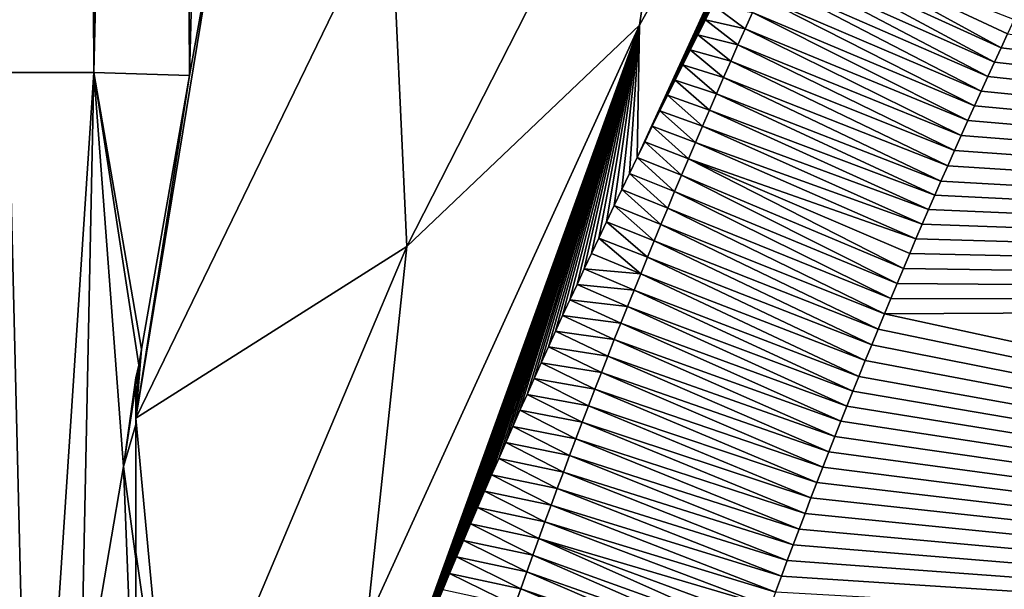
# Model space of a CAD drawing. Header units: metres. Extents: x -82 to 67, y -109 to 109.
# Tile 89 of 216: x -26.4 to -23.83, y 5.65 to 7.13. Entities that reach past the tile are written whole.
import ezdxf

# ---------------------------------------------------------------- set-up
doc = ezdxf.new("R2010")
doc.units = ezdxf.units.M
doc.layers.add('solid_21_382_010_XXX', color=7, linetype='CONTINUOUS')

msp = doc.modelspace()

# ---------------------------------------------------------------- linework, layer by layer
at = {"layer": 'solid_21_382_010_XXX'}
for points in [[(2.598495, 41.125286, -22.642931), (-26.783684, 41.12529, -22.642931), (-26.784222, -1.536013, -22.642931)], [(2.598495, 41.125286, -22.642931), (-26.784222, -1.536013, -22.642931), (2.598521, -1.536014, -22.642931)], [(-26.463579, 15.537054, -58.028084), (-26.244511, 15.537054, -58.526119), (-26.425903, 6.996254, -58.290031)], [(-26.244511, 15.537054, -58.526119), (-26.202629, 6.996254, -58.772179), (-26.425903, 6.996254, -58.290031)], [(-26.244511, 15.537054, -58.526119), (-25.999645, 15.537054, -58.96217), (-26.202629, 6.996254, -58.772179)], [(-25.999645, 15.537054, -58.96217), (-25.953596, 6.988557, -59.19136), (-26.202629, 6.996254, -58.772179)], [(-25.999645, 15.537054, -58.96217), (-25.726994, 15.537054, -59.341106), (-25.953596, 6.988557, -59.19136)], [(-25.726994, 15.537054, -59.341106), (-25.877232, 7.414211, -59.295143), (-25.953596, 6.988557, -59.19136)], [(-24.78717, 6.774678, -62.459988), (-24.781082, 7.119301, -61.733116), (-23.926262, 8.651238, -62.67411)], [(-24.767242, 6.815735, -62.486549), (-24.78717, 6.774678, -62.459988), (-23.926262, 8.651238, -62.67411)], [(-24.655045, 7.978903, -61.297863), (-23.926262, 8.651238, -62.67411), (-24.781082, 7.119301, -61.733116)], [(-24.747356, 6.85648, -62.512848), (-24.767242, 6.815735, -62.486549), (-23.926262, 8.651238, -62.67411)], [(-24.727524, 6.896896, -62.538876), (-24.747356, 6.85648, -62.512848), (-23.926262, 8.651238, -62.67411)], [(-24.70775, 6.936973, -62.564629), (-24.727524, 6.896896, -62.538876), (-23.926262, 8.651238, -62.67411)], [(-24.688005, 6.97679, -62.590122), (-24.70775, 6.936973, -62.564629), (-23.926262, 8.651238, -62.67411)], [(-24.668274, 7.016375, -62.615368), (-24.688005, 6.97679, -62.590122), (-23.926262, 8.651238, -62.67411)], [(-24.648563, 7.05572, -62.640366), (-24.668274, 7.016375, -62.615368), (-23.926262, 8.651238, -62.67411)], [(-24.628878, 7.09482, -62.665115), (-24.648563, 7.05572, -62.640366), (-23.926262, 8.651238, -62.67411)], [(-24.609217, 7.133671, -62.689625), (-24.628878, 7.09482, -62.665115), (-23.926262, 8.651238, -62.67411)], [(-24.589588, 7.172266, -62.71389), (-24.609217, 7.133671, -62.689625), (-23.926262, 8.651238, -62.67411)], [(-25.429859, 7.462173, -59.974068), (-24.655045, 7.978903, -61.297863), (-25.386816, 6.542716, -60.342922)], [(-25.386816, 6.542716, -60.342922), (-24.655045, 7.978903, -61.297863), (-24.781082, 7.119301, -61.733116)], [(-25.429859, 7.462173, -59.974068), (-26.092768, 6.095709, -59.010551), (-25.877232, 7.414211, -59.295143)], [(-25.429859, 7.462173, -59.974068), (-25.386816, 6.542716, -60.342922), (-26.092768, 6.095709, -59.010551)], [(-26.092768, 6.095709, -59.010551), (-25.953596, 6.988557, -59.19136), (-25.877232, 7.414211, -59.295143)], [(-24.409401, 7.320711, -63.883343), (-24.389915, 7.362679, -63.883343), (-23.83877, 7.060452, -71.051041)], [(-24.389915, 7.362679, -63.883343), (-23.804657, 7.134039, -71.051041), (-23.821688, 7.097432, -71.051041)], [(-24.389915, 7.362679, -63.883343), (-23.821688, 7.097432, -71.051041), (-23.83877, 7.060452, -71.051041)], [(-24.428783, 7.278698, -63.883343), (-24.409401, 7.320711, -63.883343), (-23.855915, 7.023162, -71.051041)], [(-24.409401, 7.320711, -63.883343), (-23.83877, 7.060452, -71.051041), (-23.855915, 7.023162, -71.051041)], [(-24.448063, 7.236642, -63.883343), (-24.428783, 7.278698, -63.883343), (-23.873127, 6.98558, -71.051041)], [(-24.428783, 7.278698, -63.883343), (-23.855915, 7.023162, -71.051041), (-23.873127, 6.98558, -71.051041)], [(-24.467239, 7.194541, -63.883343), (-24.448063, 7.236642, -63.883343), (-23.890406, 6.947698, -71.051041)], [(-24.448063, 7.236642, -63.883343), (-23.873127, 6.98558, -71.051041), (-23.890406, 6.947698, -71.051041)], [(-24.486315, 7.152397, -63.883343), (-24.467239, 7.194541, -63.883343), (-23.907743, 6.909505, -71.051041)], [(-24.467239, 7.194541, -63.883343), (-23.890406, 6.947698, -71.051041), (-23.907743, 6.909505, -71.051041)], [(-24.505287, 7.110209, -63.883343), (-24.609217, 7.133671, -62.689625), (-24.589588, 7.172266, -62.71389)], [(-24.505287, 7.110209, -63.883343), (-24.589588, 7.172266, -62.71389), (-24.486315, 7.152397, -63.883343)], [(-24.524157, 7.067977, -63.883343), (-24.628878, 7.09482, -62.665115), (-24.609217, 7.133671, -62.689625)], [(-24.524157, 7.067977, -63.883343), (-24.609217, 7.133671, -62.689625), (-24.505287, 7.110209, -63.883343)], [(-24.505287, 7.110209, -63.883343), (-24.486315, 7.152397, -63.883343), (-23.925138, 6.870996, -71.051041)], [(-24.486315, 7.152397, -63.883343), (-23.907743, 6.909505, -71.051041), (-23.925138, 6.870996, -71.051041)], [(-25.485033, 5.173306, -61.364662), (-25.491421, 5.563589, -60.662102), (-24.781082, 7.119301, -61.733116)], [(-25.386816, 6.542716, -60.342922), (-24.781082, 7.119301, -61.733116), (-25.491421, 5.563589, -60.662102)], [(-25.46792, 5.217038, -61.396156), (-25.485033, 5.173306, -61.364662), (-24.781082, 7.119301, -61.733116)], [(-25.450733, 5.260691, -61.427509), (-25.46792, 5.217038, -61.396156), (-24.781082, 7.119301, -61.733116)], [(-25.433491, 5.304224, -61.458683), (-25.450733, 5.260691, -61.427509), (-24.781082, 7.119301, -61.733116)], [(-25.416206, 5.347599, -61.489655), (-25.433491, 5.304224, -61.458683), (-24.781082, 7.119301, -61.733116)], [(-25.398901, 5.390778, -61.520393), (-25.416206, 5.347599, -61.489655), (-24.781082, 7.119301, -61.733116)], [(-25.381584, 5.433726, -61.550861), (-25.398901, 5.390778, -61.520393), (-24.781082, 7.119301, -61.733116)], [(-25.364187, 5.476628, -61.581207), (-25.381584, 5.433726, -61.550861), (-24.781082, 7.119301, -61.733116)], [(-25.346663, 5.519591, -61.6115), (-25.364187, 5.476628, -61.581207), (-24.781082, 7.119301, -61.733116)], [(-25.329018, 5.562595, -61.641739), (-25.346663, 5.519591, -61.6115), (-24.781082, 7.119301, -61.733116)], [(-25.311262, 5.60562, -61.671902), (-25.329018, 5.562595, -61.641739), (-24.781082, 7.119301, -61.733116)], [(-25.2934, 5.648647, -61.701984), (-25.311262, 5.60562, -61.671902), (-24.781082, 7.119301, -61.733116)], [(-25.27544, 5.691656, -61.731972), (-25.2934, 5.648647, -61.701984), (-24.781082, 7.119301, -61.733116)], [(-25.257391, 5.734626, -61.761852), (-25.27544, 5.691656, -61.731972), (-24.781082, 7.119301, -61.733116)], [(-25.23926, 5.77754, -61.791611), (-25.257391, 5.734626, -61.761852), (-24.781082, 7.119301, -61.733116)], [(-25.221054, 5.820377, -61.821243), (-25.23926, 5.77754, -61.791611), (-24.781082, 7.119301, -61.733116)], [(-25.202785, 5.863118, -61.850727), (-25.221054, 5.820377, -61.821243), (-24.781082, 7.119301, -61.733116)], [(-25.18446, 5.905743, -61.880058), (-25.202785, 5.863118, -61.850727), (-24.781082, 7.119301, -61.733116)], [(-25.166084, 5.948235, -61.909222), (-25.18446, 5.905743, -61.880058), (-24.781082, 7.119301, -61.733116)], [(-25.147671, 5.990572, -61.938206), (-25.166084, 5.948235, -61.909222), (-24.781082, 7.119301, -61.733116)], [(-25.129227, 6.032737, -61.966999), (-25.147671, 5.990572, -61.938206), (-24.781082, 7.119301, -61.733116)], [(-25.110764, 6.074711, -61.995586), (-25.129227, 6.032737, -61.966999), (-24.781082, 7.119301, -61.733116)], [(-25.092287, 6.116475, -62.02396), (-25.110764, 6.074711, -61.995586), (-24.781082, 7.119301, -61.733116)], [(-25.073809, 6.158009, -62.052105), (-25.092287, 6.116475, -62.02396), (-24.781082, 7.119301, -61.733116)], [(-25.055338, 6.199296, -62.080009), (-25.073809, 6.158009, -62.052105), (-24.781082, 7.119301, -61.733116)], [(-25.036844, 6.240407, -62.107712), (-25.055338, 6.199296, -62.080009), (-24.781082, 7.119301, -61.733116)], [(-25.018288, 6.281439, -62.135265), (-25.036844, 6.240407, -62.107712), (-24.781082, 7.119301, -61.733116)], [(-24.999674, 6.322378, -62.162666), (-25.018288, 6.281439, -62.135265), (-24.781082, 7.119301, -61.733116)], [(-24.981009, 6.363209, -62.189903), (-24.999674, 6.322378, -62.162666), (-24.781082, 7.119301, -61.733116)], [(-24.962297, 6.403919, -62.216972), (-24.981009, 6.363209, -62.189903), (-24.781082, 7.119301, -61.733116)], [(-24.943548, 6.444493, -62.24387), (-24.962297, 6.403919, -62.216972), (-24.781082, 7.119301, -61.733116)], [(-24.92477, 6.484917, -62.270588), (-24.943548, 6.444493, -62.24387), (-24.781082, 7.119301, -61.733116)], [(-24.905966, 6.525178, -62.297123), (-24.92477, 6.484917, -62.270588), (-24.781082, 7.119301, -61.733116)], [(-24.887146, 6.565262, -62.323467), (-24.905966, 6.525178, -62.297123), (-24.781082, 7.119301, -61.733116)], [(-24.867138, 6.607642, -62.351242), (-24.887146, 6.565262, -62.323467), (-24.781082, 7.119301, -61.733116)], [(-24.847128, 6.649789, -62.378788), (-24.867138, 6.607642, -62.351242), (-24.781082, 7.119301, -61.733116)], [(-24.827124, 6.691689, -62.406101), (-24.847128, 6.649789, -62.378788), (-24.781082, 7.119301, -61.733116)], [(-24.807135, 6.733324, -62.43317), (-24.827124, 6.691689, -62.406101), (-24.781082, 7.119301, -61.733116)], [(-24.78717, 6.774678, -62.459988), (-24.807135, 6.733324, -62.43317), (-24.781082, 7.119301, -61.733116)], [(-24.524157, 7.067977, -63.883343), (-24.505287, 7.110209, -63.883343), (-23.942587, 6.832161, -71.051041)], [(-24.505287, 7.110209, -63.883343), (-23.925138, 6.870996, -71.051041), (-23.942587, 6.832161, -71.051041)], [(-24.542925, 7.025703, -63.883343), (-24.648563, 7.05572, -62.640366), (-24.628878, 7.09482, -62.665115)], [(-24.542925, 7.025703, -63.883343), (-24.628878, 7.09482, -62.665115), (-24.524157, 7.067977, -63.883343)], [(-18.421196, 6.399568, -71.051041), (-23.83877, 7.060452, -71.051041), (-23.821688, 7.097432, -71.051041)], [(-24.56159, 6.983386, -63.883343), (-24.668274, 7.016375, -62.615368), (-24.648563, 7.05572, -62.640366)], [(-24.56159, 6.983386, -63.883343), (-24.648563, 7.05572, -62.640366), (-24.542925, 7.025703, -63.883343)], [(-24.542925, 7.025703, -63.883343), (-24.524157, 7.067977, -63.883343), (-23.960085, 6.792992, -71.051041)], [(-24.524157, 7.067977, -63.883343), (-23.942587, 6.832161, -71.051041), (-23.960085, 6.792992, -71.051041)], [(-18.421196, 6.399568, -71.051041), (-23.855915, 7.023162, -71.051041), (-23.83877, 7.060452, -71.051041)], [(-24.580153, 6.941027, -63.883343), (-24.688005, 6.97679, -62.590122), (-24.668274, 7.016375, -62.615368)], [(-24.580153, 6.941027, -63.883343), (-24.668274, 7.016375, -62.615368), (-24.56159, 6.983386, -63.883343)], [(-24.56159, 6.983386, -63.883343), (-24.542925, 7.025703, -63.883343), (-23.977627, 6.75348, -71.051041)], [(-24.542925, 7.025703, -63.883343), (-23.960085, 6.792992, -71.051041), (-23.977627, 6.75348, -71.051041)], [(-18.421196, 6.399568, -71.051041), (-23.873127, 6.98558, -71.051041), (-23.855915, 7.023162, -71.051041)], [(-26.425903, 6.996254, -58.290031), (-26.365578, 4.522123, -58.460754), (-26.506374, 3.604565, -58.120766)], [(-26.425903, 6.996254, -58.290031), (-26.202629, 6.996254, -58.772179), (-26.365578, 4.522123, -58.460754)], [(-26.202629, 6.996254, -58.772179), (-26.237103, 5.31358, -58.725246), (-26.365578, 4.522123, -58.460754)], [(-26.202629, 6.996254, -58.772179), (-26.12532, 5.970039, -58.926315), (-26.237103, 5.31358, -58.725246)], [(-26.202629, 6.996254, -58.772179), (-26.084904, 6.23399, -58.992844), (-26.12532, 5.970039, -58.926315)], [(-26.202629, 6.996254, -58.772179), (-26.078115, 6.276079, -59.003757), (-26.084904, 6.23399, -58.992844)], [(-26.202629, 6.996254, -58.772179), (-25.953596, 6.988557, -59.19136), (-26.078115, 6.276079, -59.003757)], [(-26.092768, 6.095709, -59.010551), (-26.078115, 6.276079, -59.003757), (-25.953596, 6.988557, -59.19136)], [(-24.580153, 6.941027, -63.883343), (-24.56159, 6.983386, -63.883343), (-23.995213, 6.713618, -71.051041)], [(-24.56159, 6.983386, -63.883343), (-23.977627, 6.75348, -71.051041), (-23.995213, 6.713618, -71.051041)], [(-18.421196, 6.399568, -71.051041), (-23.890406, 6.947698, -71.051041), (-23.873127, 6.98558, -71.051041)], [(-24.598614, 6.898625, -63.883343), (-24.70775, 6.936973, -62.564629), (-24.688005, 6.97679, -62.590122)], [(-24.598614, 6.898625, -63.883343), (-24.688005, 6.97679, -62.590122), (-24.580153, 6.941027, -63.883343)], [(-24.616974, 6.856182, -63.883339), (-24.727524, 6.896896, -62.538876), (-24.70775, 6.936973, -62.564629)], [(-24.616974, 6.856182, -63.883339), (-24.70775, 6.936973, -62.564629), (-24.598614, 6.898625, -63.883343)], [(-24.598614, 6.898625, -63.883343), (-24.580153, 6.941027, -63.883343), (-24.01148, 6.676503, -71.051041)], [(-24.580153, 6.941027, -63.883343), (-23.995213, 6.713618, -71.051041), (-24.01148, 6.676503, -71.051041)], [(-18.421196, 6.399568, -71.051041), (-23.907743, 6.909505, -71.051041), (-23.890406, 6.947698, -71.051041)], [(-18.421196, 6.399568, -71.051041), (-23.925138, 6.870996, -71.051041), (-23.907743, 6.909505, -71.051041)], [(-24.635231, 6.813697, -63.883339), (-24.747356, 6.85648, -62.512848), (-24.727524, 6.896896, -62.538876)], [(-24.635231, 6.813697, -63.883339), (-24.727524, 6.896896, -62.538876), (-24.616974, 6.856182, -63.883339)], [(-24.616974, 6.856182, -63.883339), (-24.598614, 6.898625, -63.883343), (-24.027779, 6.639076, -71.051041)], [(-24.598614, 6.898625, -63.883343), (-24.01148, 6.676503, -71.051041), (-24.027779, 6.639076, -71.051041)], [(-24.653385, 6.771171, -63.883339), (-24.767242, 6.815735, -62.486549), (-24.747356, 6.85648, -62.512848)], [(-24.653385, 6.771171, -63.883339), (-24.747356, 6.85648, -62.512848), (-24.635231, 6.813697, -63.883339)], [(-24.635231, 6.813697, -63.883339), (-24.616974, 6.856182, -63.883339), (-24.044104, 6.60133, -71.051041)], [(-24.616974, 6.856182, -63.883339), (-24.027779, 6.639076, -71.051041), (-24.044104, 6.60133, -71.051041)], [(-18.421196, 6.399568, -71.051041), (-23.942587, 6.832161, -71.051041), (-23.925138, 6.870996, -71.051041)], [(-18.421196, 6.399568, -71.051041), (-23.960085, 6.792992, -71.051041), (-23.942587, 6.832161, -71.051041)], [(-24.671438, 6.728604, -63.883339), (-24.78717, 6.774678, -62.459988), (-24.767242, 6.815735, -62.486549)], [(-24.671438, 6.728604, -63.883339), (-24.767242, 6.815735, -62.486549), (-24.653385, 6.771171, -63.883339)], [(-24.653385, 6.771171, -63.883339), (-24.635231, 6.813697, -63.883339), (-24.060453, 6.563258, -71.051041)], [(-24.635231, 6.813697, -63.883339), (-24.044104, 6.60133, -71.051041), (-24.060453, 6.563258, -71.051041)], [(-24.68939, 6.685996, -63.883339), (-24.807135, 6.733324, -62.43317), (-24.78717, 6.774678, -62.459988)], [(-24.68939, 6.685996, -63.883339), (-24.78717, 6.774678, -62.459988), (-24.671438, 6.728604, -63.883339)], [(-18.421196, 6.399568, -71.051041), (-23.977627, 6.75348, -71.051041), (-23.960085, 6.792992, -71.051041)], [(-24.671438, 6.728604, -63.883339), (-24.653385, 6.771171, -63.883339), (-24.093212, 6.486111, -71.051041)], [(-24.653385, 6.771171, -63.883339), (-24.060453, 6.563258, -71.051041), (-24.076824, 6.524854, -71.051041)], [(-24.653385, 6.771171, -63.883339), (-24.076824, 6.524854, -71.051041), (-24.093212, 6.486111, -71.051041)], [(-18.421196, 6.399568, -71.051041), (-23.995213, 6.713618, -71.051041), (-23.977627, 6.75348, -71.051041)], [(-24.707239, 6.643347, -63.883339), (-24.827124, 6.691689, -62.406101), (-24.807135, 6.733324, -62.43317)], [(-24.707239, 6.643347, -63.883339), (-24.807135, 6.733324, -62.43317), (-24.68939, 6.685996, -63.883339)], [(-24.68939, 6.685996, -63.883339), (-24.671438, 6.728604, -63.883339), (-24.109617, 6.447023, -71.051041)], [(-24.671438, 6.728604, -63.883339), (-24.093212, 6.486111, -71.051041), (-24.109617, 6.447023, -71.051041)], [(-18.421196, 6.399568, -71.051041), (-24.01148, 6.676503, -71.051041), (-23.995213, 6.713618, -71.051041)], [(-24.724987, 6.600658, -63.883339), (-24.847128, 6.649789, -62.378788), (-24.827124, 6.691689, -62.406101)], [(-24.724987, 6.600658, -63.883339), (-24.827124, 6.691689, -62.406101), (-24.707239, 6.643347, -63.883339)], [(-24.707239, 6.643347, -63.883339), (-24.68939, 6.685996, -63.883339), (-24.126038, 6.407583, -71.051041)], [(-24.68939, 6.685996, -63.883339), (-24.109617, 6.447023, -71.051041), (-24.126038, 6.407583, -71.051041)], [(-18.421196, 6.399568, -71.051041), (-24.027779, 6.639076, -71.051041), (-24.01148, 6.676503, -71.051041)], [(-24.742634, 6.55793, -63.883339), (-24.867138, 6.607642, -62.351242), (-24.847128, 6.649789, -62.378788)], [(-24.742634, 6.55793, -63.883339), (-24.847128, 6.649789, -62.378788), (-24.724987, 6.600658, -63.883339)], [(-24.724987, 6.600658, -63.883339), (-24.707239, 6.643347, -63.883339), (-24.142519, 6.367751, -71.051041)], [(-24.707239, 6.643347, -63.883339), (-24.126038, 6.407583, -71.051041), (-24.142519, 6.367751, -71.051041)], [(-18.421196, 6.399568, -71.051041), (-24.044104, 6.60133, -71.051041), (-24.027779, 6.639076, -71.051041)], [(-24.760178, 6.515161, -63.883339), (-24.887146, 6.565262, -62.323467), (-24.867138, 6.607642, -62.351242)], [(-24.760178, 6.515161, -63.883339), (-24.867138, 6.607642, -62.351242), (-24.742634, 6.55793, -63.883339)], [(-24.742634, 6.55793, -63.883339), (-24.724987, 6.600658, -63.883339), (-24.159086, 6.327521, -71.051041)], [(-24.724987, 6.600658, -63.883339), (-24.142519, 6.367751, -71.051041), (-24.159086, 6.327521, -71.051041)], [(-18.421196, 6.399568, -71.051041), (-24.060453, 6.563258, -71.051041), (-24.044104, 6.60133, -71.051041)], [(-26.092768, 6.095709, -59.010551), (-25.386816, 6.542716, -60.342922), (-25.999517, 5.093216, -59.283035)], [(-25.999517, 5.093216, -59.283035), (-25.386816, 6.542716, -60.342922), (-25.491421, 5.563589, -60.662102)], [(-24.77762, 6.472353, -63.883339), (-24.905966, 6.525178, -62.297123), (-24.887146, 6.565262, -62.323467)], [(-24.77762, 6.472353, -63.883339), (-24.887146, 6.565262, -62.323467), (-24.760178, 6.515161, -63.883339)], [(-24.760178, 6.515161, -63.883339), (-24.742634, 6.55793, -63.883339), (-24.175724, 6.286908, -71.051041)], [(-24.742634, 6.55793, -63.883339), (-24.159086, 6.327521, -71.051041), (-24.175724, 6.286908, -71.051041)], [(-18.421196, 6.399568, -71.051041), (-24.076824, 6.524854, -71.051041), (-24.060453, 6.563258, -71.051041)], [(-24.77762, 6.472353, -63.883339), (-24.92477, 6.484917, -62.270588), (-24.905966, 6.525178, -62.297123)], [(-18.421196, 6.399568, -71.051041), (-24.093212, 6.486111, -71.051041), (-24.076824, 6.524854, -71.051041)], [(-24.77762, 6.472353, -63.883339), (-24.760178, 6.515161, -63.883339), (-24.192425, 6.245931, -71.051041)], [(-24.760178, 6.515161, -63.883339), (-24.175724, 6.286908, -71.051041), (-24.192425, 6.245931, -71.051041)], [(-24.794962, 6.429506, -63.883339), (-24.943548, 6.444493, -62.24387), (-24.92477, 6.484917, -62.270588)], [(-24.794962, 6.429506, -63.883339), (-24.92477, 6.484917, -62.270588), (-24.77762, 6.472353, -63.883339)], [(-24.794962, 6.429506, -63.883339), (-24.77762, 6.472353, -63.883339), (-24.209173, 6.204604, -71.051041)], [(-24.77762, 6.472353, -63.883339), (-24.192425, 6.245931, -71.051041), (-24.209173, 6.204604, -71.051041)], [(-18.421196, 6.399568, -71.051041), (-24.109617, 6.447023, -71.051041), (-24.093212, 6.486111, -71.051041)], [(-24.812202, 6.386621, -63.883339), (-24.962297, 6.403919, -62.216972), (-24.943548, 6.444493, -62.24387)], [(-24.812202, 6.386621, -63.883339), (-24.943548, 6.444493, -62.24387), (-24.794962, 6.429506, -63.883339)], [(-18.421196, 6.399568, -71.051041), (-24.126038, 6.407583, -71.051041), (-24.109617, 6.447023, -71.051041)], [(-24.812202, 6.386621, -63.883339), (-24.794962, 6.429506, -63.883339), (-24.224758, 6.165932, -71.051041)], [(-24.794962, 6.429506, -63.883339), (-24.209173, 6.204604, -71.051041), (-24.224758, 6.165932, -71.051041)], [(-24.829342, 6.343696, -63.883339), (-24.981009, 6.363209, -62.189903), (-24.962297, 6.403919, -62.216972)], [(-24.829342, 6.343696, -63.883339), (-24.962297, 6.403919, -62.216972), (-24.812202, 6.386621, -63.883339)], [(-18.421196, 6.399568, -71.051041), (-24.142519, 6.367751, -71.051041), (-24.126038, 6.407583, -71.051041)], [(-18.421196, 6.399568, -71.051041), (-19.533241, 5.367739, -71.051041), (-24.142519, 6.367751, -71.051041)], [(-24.846378, 6.300733, -63.883339), (-24.999674, 6.322378, -62.162666), (-24.981009, 6.363209, -62.189903)], [(-24.846378, 6.300733, -63.883339), (-24.981009, 6.363209, -62.189903), (-24.829342, 6.343696, -63.883339)], [(-24.829342, 6.343696, -63.883339), (-24.812202, 6.386621, -63.883339), (-24.240366, 6.126987, -71.051041)], [(-24.812202, 6.386621, -63.883339), (-24.224758, 6.165932, -71.051041), (-24.240366, 6.126987, -71.051041)], [(-19.533241, 5.367739, -71.051041), (-24.159086, 6.327521, -71.051041), (-24.142519, 6.367751, -71.051041)], [(-24.846378, 6.300733, -63.883339), (-24.829342, 6.343696, -63.883339), (-24.255987, 6.087783, -71.051041)], [(-24.829342, 6.343696, -63.883339), (-24.240366, 6.126987, -71.051041), (-24.255987, 6.087783, -71.051041)], [(-24.863316, 6.257732, -63.883339), (-25.018288, 6.281439, -62.135265), (-24.999674, 6.322378, -62.162666)], [(-24.863316, 6.257732, -63.883339), (-24.999674, 6.322378, -62.162666), (-24.846378, 6.300733, -63.883339)], [(-19.533241, 5.367739, -71.051041), (-24.175724, 6.286908, -71.051041), (-24.159086, 6.327521, -71.051041)], [(-24.863316, 6.257732, -63.883339), (-24.846378, 6.300733, -63.883339), (-24.271612, 6.048333, -71.051041)], [(-24.846378, 6.300733, -63.883339), (-24.255987, 6.087783, -71.051041), (-24.271612, 6.048333, -71.051041)], [(-19.533241, 5.367739, -71.051041), (-24.192425, 6.245931, -71.051041), (-24.175724, 6.286908, -71.051041)], [(-26.092768, 6.095709, -59.010551), (-26.084904, 6.23399, -58.992844), (-26.078115, 6.276079, -59.003757)], [(-24.88015, 6.214694, -63.883335), (-25.036844, 6.240407, -62.107712), (-25.018288, 6.281439, -62.135265)], [(-24.88015, 6.214694, -63.883335), (-25.018288, 6.281439, -62.135265), (-24.863316, 6.257732, -63.883339)], [(-24.896883, 6.171617, -63.883335), (-25.055338, 6.199296, -62.080009), (-25.036844, 6.240407, -62.107712)], [(-24.896883, 6.171617, -63.883335), (-25.036844, 6.240407, -62.107712), (-24.88015, 6.214694, -63.883335)], [(-24.88015, 6.214694, -63.883335), (-24.863316, 6.257732, -63.883339), (-24.287231, 6.00865, -71.051041)], [(-24.863316, 6.257732, -63.883339), (-24.271612, 6.048333, -71.051041), (-24.287231, 6.00865, -71.051041)], [(-19.533241, 5.367739, -71.051041), (-24.209173, 6.204604, -71.051041), (-24.192425, 6.245931, -71.051041)], [(-26.084904, 6.23399, -58.992844), (-26.092768, 6.20147, -58.995129), (-26.12532, 5.970039, -58.926315)], [(-26.092768, 6.095709, -59.010551), (-26.092768, 6.20147, -58.995129), (-26.084904, 6.23399, -58.992844)], [(-24.896883, 6.171617, -63.883335), (-24.88015, 6.214694, -63.883335), (-24.302837, 5.968747, -71.051041)], [(-24.88015, 6.214694, -63.883335), (-24.287231, 6.00865, -71.051041), (-24.302837, 5.968747, -71.051041)], [(-26.092768, 6.079641, -58.986412), (-26.12532, 5.970039, -58.926315), (-26.092768, 6.20147, -58.995129)], [(-26.092768, 6.079641, -58.986412), (-26.092768, 6.20147, -58.995129), (-26.092768, 6.095709, -59.010551)], [(-24.913517, 6.128504, -63.883335), (-25.073809, 6.158009, -62.052105), (-25.055338, 6.199296, -62.080009)], [(-24.913517, 6.128504, -63.883335), (-25.055338, 6.199296, -62.080009), (-24.896883, 6.171617, -63.883335)], [(-19.533241, 5.367739, -71.051041), (-24.224758, 6.165932, -71.051041), (-24.209173, 6.204604, -71.051041)], [(-24.930048, 6.085353, -63.883335), (-25.092287, 6.116475, -62.02396), (-25.073809, 6.158009, -62.052105)], [(-24.930048, 6.085353, -63.883335), (-25.073809, 6.158009, -62.052105), (-24.913517, 6.128504, -63.883335)], [(-24.913517, 6.128504, -63.883335), (-24.896883, 6.171617, -63.883335), (-24.318419, 5.928638, -71.051041)], [(-24.896883, 6.171617, -63.883335), (-24.302837, 5.968747, -71.051041), (-24.318419, 5.928638, -71.051041)], [(-19.533241, 5.367739, -71.051041), (-24.240366, 6.126987, -71.051041), (-24.224758, 6.165932, -71.051041)], [(-24.946478, 6.042166, -63.883335), (-25.110764, 6.074711, -61.995586), (-25.092287, 6.116475, -62.02396)], [(-24.946478, 6.042166, -63.883335), (-25.092287, 6.116475, -62.02396), (-24.930048, 6.085353, -63.883335)], [(-24.930048, 6.085353, -63.883335), (-24.913517, 6.128504, -63.883335), (-24.333965, 5.888337, -71.051041)], [(-24.913517, 6.128504, -63.883335), (-24.318419, 5.928638, -71.051041), (-24.333965, 5.888337, -71.051041)], [(-19.533241, 5.367739, -71.051041), (-24.255987, 6.087783, -71.051041), (-24.240366, 6.126987, -71.051041)], [(-26.092768, 5.746783, -59.040676), (-26.092768, 6.095709, -59.010551), (-25.999517, 5.093216, -59.283035)], [(-26.092768, 5.746783, -59.040676), (-26.092768, 6.079641, -58.986412), (-26.092768, 6.095709, -59.010551)], [(-24.946478, 6.042166, -63.883335), (-24.930048, 6.085353, -63.883335), (-24.349468, 5.847856, -71.051041)], [(-24.930048, 6.085353, -63.883335), (-24.333965, 5.888337, -71.051041), (-24.349468, 5.847856, -71.051041)], [(-19.533241, 5.367739, -71.051041), (-24.271612, 6.048333, -71.051041), (-24.255987, 6.087783, -71.051041)], [(-26.092768, 6.079641, -58.986412), (-26.092768, 5.729359, -58.994244), (-26.12532, 5.970039, -58.926315)], [(-26.092768, 5.746783, -59.040676), (-26.092768, 5.729359, -58.994244), (-26.092768, 6.079641, -58.986412)], [(-24.962809, 5.998942, -63.883335), (-25.129227, 6.032737, -61.966999), (-25.110764, 6.074711, -61.995586)], [(-24.962809, 5.998942, -63.883335), (-25.110764, 6.074711, -61.995586), (-24.946478, 6.042166, -63.883335)], [(-24.979036, 5.955683, -63.883335), (-25.147671, 5.990572, -61.938206), (-25.129227, 6.032737, -61.966999)], [(-24.979036, 5.955683, -63.883335), (-25.129227, 6.032737, -61.966999), (-24.962809, 5.998942, -63.883335)], [(-24.962809, 5.998942, -63.883335), (-24.946478, 6.042166, -63.883335), (-24.36492, 5.807209, -71.051041)], [(-24.946478, 6.042166, -63.883335), (-24.349468, 5.847856, -71.051041), (-24.36492, 5.807209, -71.051041)], [(-19.533241, 5.367739, -71.051041), (-24.287231, 6.00865, -71.051041), (-24.271612, 6.048333, -71.051041)], [(-19.533241, 5.367739, -71.051041), (-24.302837, 5.968747, -71.051041), (-24.287231, 6.00865, -71.051041)], [(-24.995165, 5.912387, -63.883335), (-25.166084, 5.948235, -61.909222), (-25.147671, 5.990572, -61.938206)], [(-24.995165, 5.912387, -63.883335), (-25.147671, 5.990572, -61.938206), (-24.979036, 5.955683, -63.883335)], [(-24.979036, 5.955683, -63.883335), (-24.962809, 5.998942, -63.883335), (-24.38031, 5.76641, -71.051041)], [(-24.962809, 5.998942, -63.883335), (-24.36492, 5.807209, -71.051041), (-24.38031, 5.76641, -71.051041)], [(-26.092768, 5.154836, -59.044212), (-26.237103, 5.31358, -58.725246), (-26.12532, 5.970039, -58.926315)], [(-26.092768, 5.729359, -58.994244), (-26.092768, 5.154836, -59.044212), (-26.12532, 5.970039, -58.926315)], [(-24.995165, 5.912387, -63.883335), (-24.979036, 5.955683, -63.883335), (-24.39563, 5.725471, -71.051041)], [(-24.979036, 5.955683, -63.883335), (-24.38031, 5.76641, -71.051041), (-24.39563, 5.725471, -71.051041)], [(-19.533241, 5.367739, -71.051041), (-24.318419, 5.928638, -71.051041), (-24.302837, 5.968747, -71.051041)], [(-25.011192, 5.869056, -63.883335), (-25.18446, 5.905743, -61.880058), (-25.166084, 5.948235, -61.909222)], [(-25.011192, 5.869056, -63.883335), (-25.166084, 5.948235, -61.909222), (-24.995165, 5.912387, -63.883335)], [(-19.533241, 5.367739, -71.051041), (-24.333965, 5.888337, -71.051041), (-24.318419, 5.928638, -71.051041)], [(-25.027119, 5.82569, -63.883335), (-25.202785, 5.863118, -61.850727), (-25.18446, 5.905743, -61.880058)], [(-25.027119, 5.82569, -63.883335), (-25.18446, 5.905743, -61.880058), (-25.011192, 5.869056, -63.883335)], [(-25.011192, 5.869056, -63.883335), (-24.995165, 5.912387, -63.883335), (-24.410868, 5.684407, -71.051041)], [(-24.995165, 5.912387, -63.883335), (-24.39563, 5.725471, -71.051041), (-24.410868, 5.684407, -71.051041)], [(-19.533241, 5.367739, -71.051041), (-24.349468, 5.847856, -71.051041), (-24.333965, 5.888337, -71.051041)], [(-25.042946, 5.782288, -63.883335), (-25.221054, 5.820377, -61.821243), (-25.202785, 5.863118, -61.850727)], [(-25.042946, 5.782288, -63.883335), (-25.202785, 5.863118, -61.850727), (-25.027119, 5.82569, -63.883335)], [(-25.027119, 5.82569, -63.883335), (-25.011192, 5.869056, -63.883335), (-24.426022, 5.643223, -71.051041)], [(-25.011192, 5.869056, -63.883335), (-24.410868, 5.684407, -71.051041), (-24.426022, 5.643223, -71.051041)], [(-25.042946, 5.782288, -63.883335), (-25.027119, 5.82569, -63.883335), (-24.440145, 5.604569, -71.051041)], [(-25.027119, 5.82569, -63.883335), (-24.426022, 5.643223, -71.051041), (-24.440145, 5.604569, -71.051041)], [(-19.533241, 5.367739, -71.051041), (-24.36492, 5.807209, -71.051041), (-24.349468, 5.847856, -71.051041)], [(-25.05867, 5.738852, -63.883335), (-25.23926, 5.77754, -61.791611), (-25.221054, 5.820377, -61.821243)], [(-25.05867, 5.738852, -63.883335), (-25.221054, 5.820377, -61.821243), (-25.042946, 5.782288, -63.883335)], [(-19.533241, 5.367739, -71.051041), (-24.38031, 5.76641, -71.051041), (-24.36492, 5.807209, -71.051041)], [(-25.074295, 5.695381, -63.883335), (-25.257391, 5.734626, -61.761852), (-25.23926, 5.77754, -61.791611)], [(-25.074295, 5.695381, -63.883335), (-25.23926, 5.77754, -61.791611), (-25.05867, 5.738852, -63.883335)], [(-25.05867, 5.738852, -63.883335), (-25.042946, 5.782288, -63.883335), (-24.468399, 5.526552, -71.051041)], [(-25.042946, 5.782288, -63.883335), (-24.440145, 5.604569, -71.051041), (-24.454273, 5.565674, -71.051041)], [(-25.042946, 5.782288, -63.883335), (-24.454273, 5.565674, -71.051041), (-24.468399, 5.526552, -71.051041)], [(-26.092768, 5.746783, -59.040676), (-25.999517, 5.093216, -59.283035), (-26.092768, 5.154836, -59.044212)], [(-26.092768, 5.746783, -59.040676), (-26.092768, 5.154836, -59.044212), (-26.092768, 5.729359, -58.994244)], [(-19.533241, 5.367739, -71.051041), (-24.39563, 5.725471, -71.051041), (-24.38031, 5.76641, -71.051041)], [(-25.089821, 5.651876, -63.883335), (-25.27544, 5.691656, -61.731972), (-25.257391, 5.734626, -61.761852)], [(-25.089821, 5.651876, -63.883335), (-25.257391, 5.734626, -61.761852), (-25.074295, 5.695381, -63.883335)], [(-25.074295, 5.695381, -63.883335), (-25.05867, 5.738852, -63.883335), (-24.482515, 5.487216, -71.051041)], [(-25.05867, 5.738852, -63.883335), (-24.468399, 5.526552, -71.051041), (-24.482515, 5.487216, -71.051041)], [(-19.533241, 5.367739, -71.051041), (-24.410868, 5.684407, -71.051041), (-24.39563, 5.725471, -71.051041)], [(-25.105244, 5.608337, -63.883335), (-25.2934, 5.648647, -61.701984), (-25.27544, 5.691656, -61.731972)], [(-25.105244, 5.608337, -63.883335), (-25.27544, 5.691656, -61.731972), (-25.089821, 5.651876, -63.883335)], [(-25.089821, 5.651876, -63.883335), (-25.074295, 5.695381, -63.883335), (-24.496616, 5.44768, -71.051041)], [(-25.074295, 5.695381, -63.883335), (-24.482515, 5.487216, -71.051041), (-24.496616, 5.44768, -71.051041)], [(-19.533241, 5.367739, -71.051041), (-24.426022, 5.643223, -71.051041), (-24.410868, 5.684407, -71.051041)], [(-25.105244, 5.608337, -63.883335), (-25.089821, 5.651876, -63.883335), (-24.510696, 5.407957, -71.051041)], [(-25.089821, 5.651876, -63.883335), (-24.496616, 5.44768, -71.051041), (-24.510696, 5.407957, -71.051041)]]:
    msp.add_3dface(points, dxfattribs=at)

doc.saveas('drawing.dxf')
